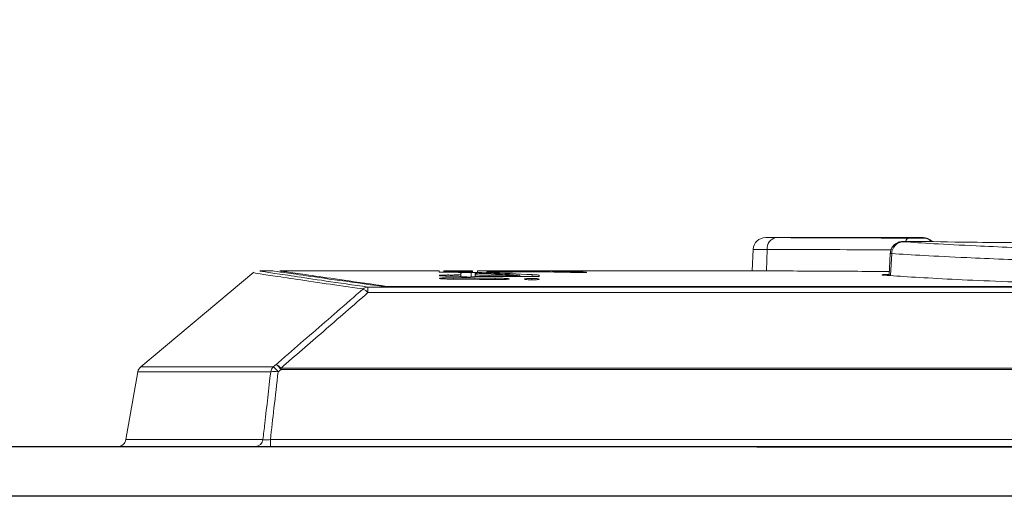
# Model space of a CAD drawing. Header units: millimetres. Extents: x 0 to 2100, y 0 to 1485.
# Tile 60 of 67: x 1373 to 1432, y 495 to 524. Entities that reach past the tile are written whole.
import ezdxf

# ---------------------------------------------------------------- set-up
doc = ezdxf.new("R2010")
doc.units = ezdxf.units.MM
doc.header["$LTSCALE"] = 5
doc.styles.add('SLDTEXTSTYLE1', font='TXT', dxfattribs={"width": 0.75})
doc.dimstyles.new('SLDDIMSTYLE0', dxfattribs={"dimtxt": 12.5, "dimasz": 15, "dimexe": 0, "dimexo": 0.0625, "dimgap": 3.125, "dimtad": 1, "dimdec": 0, "dimrnd": 1e-09, "dimzin": 12, "dimdsep": 46, "dimtxsty": 'SLDTEXTSTYLE1', "dimblk1": 'CLOSED', "dimblk2": 'CLOSED', "dimsah": 1, "dimcen": 0.09, "dimadec": 0, "dimazin": 3, "dimtfac": 1, "dimtofl": 0, "dimtmove": 0, "dimatfit": 3, "dimldrblk": 'CLOSED', "dimfxl": 0, "dimfrac": 2, "dimtolj": 1, "dimtzin": 12, "dimarcsym": 0})

# ---------------------------------------------------------------- blocks, each defined once
blk = doc.blocks.new('_CLOSED')
at = {"color": 0, "linetype": 'ByBlock', "lineweight": -2}
for p, q in [((-1, 0.166667), (0, 0)), ((-1, 0.166667), (-1, -0.166667)), ((0, 0), (-1, -0.166667)), ((0, 0), (-1, 0))]:
    blk.add_line(p, q, dxfattribs=at)
blk = doc.blocks.new('_D_1')
at = {"color": 7, "linetype": 'Continuous', "lineweight": 0}
for p, q in [((897.686, 330.317), (897.686, 573.492)), ((1601.982, 273.385), (1601.982, 573.492)), ((897.686, 568.492), (1601.982, 568.492))]:
    blk.add_line(p, q, dxfattribs=at)
at = {"color": 7, "linetype": 'Continuous', "lineweight": 0, "xscale": 15, "yscale": 15, "rotation": 180.0000000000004}
blk.add_blockref('_CLOSED', (897.686, 568.492), dxfattribs=at)
at = {"color": 7, "linetype": 'Continuous', "lineweight": 0, "xscale": 15, "yscale": 15}
blk.add_blockref('_CLOSED', (1601.982, 568.492), dxfattribs=at)
at = {"color": 7, "linetype": 'Continuous', "lineweight": 0, "insert": (1235.98, 584.606), "char_height": 12.5, "attachment_point": 1, "style": 'SLDTEXTSTYLE1'}
blk.add_mtext('704', dxfattribs=at)

msp = doc.modelspace()

# ---------------------------------------------------------------- linework, layer by layer
at = {"color": 7, "linetype": 'Continuous', "lineweight": 15}
for p, q in [((1427.523, 511.143), (1418.068, 511.143)), ((1418.346, 511.142), (1418.654, 511.141)), ((1417.292, 510.434), (1417.224, 509.138)), ((1425.548, 510.189), (1425.478, 508.855)), ((1387.175, 509.058), (1380.37, 503.348)), ((1388.336, 509.14), (1387.545, 509.14)), ((1398.355, 509.14), (1388.755, 509.14)), ((1398.355, 509.051), (1398.355, 509.14)), ((1398.374, 508.865), (1398.374, 508.85)), ((1398.638, 509.05), (1398.638, 509.132)), ((1398.639, 509.068), (1398.639, 509.136)), ((1398.639, 509.05), (1398.639, 509.068)), ((1398.667, 509.132), (1398.667, 509.124)), ((1398.667, 509.122), (1398.667, 509.124)), ((1398.667, 509.122), (1398.667, 509.119)), ((1398.667, 509.112), (1398.667, 509.119)), ((1398.667, 509.112), (1398.667, 509.108)), ((1398.667, 509.072), (1398.667, 509.108)), ((1398.667, 509.106), (1398.667, 509.103)), ((1398.667, 509.099), (1398.667, 509.103)), ((1398.667, 509.099), (1398.667, 509.082)), ((1398.944, 509.14), (1398.671, 509.14)), ((1398.948, 509.123), (1398.948, 509.13)), ((1398.948, 509.121), (1398.948, 509.123)), ((1398.948, 509.082), (1398.948, 509.094)), ((1399.364, 509.118), (1399.364, 509.117)), ((1399.382, 509.105), (1399.382, 509.112)), ((1399.405, 509.129), (1399.405, 509.123)), ((1399.405, 509.121), (1399.405, 509.123)), ((1399.405, 509.093), (1399.405, 509.082)), ((1399.405, 509.069), (1399.405, 509.082)), ((1399.471, 509.131), (1399.471, 509.133)), ((1399.616, 509.116), (1399.616, 509.117)), ((1399.671, 509.021), (1399.671, 508.906)), ((1399.671, 508.792), (1399.671, 508.906)), ((1399.685, 509.123), (1399.685, 509.129)), ((1399.685, 509.12), (1399.685, 509.123)), ((1399.685, 509.081), (1399.685, 509.092)), ((1399.806, 509.046), (1399.806, 509.069)), ((1399.854, 509.131), (1399.854, 509.134)), ((1399.854, 509.046), (1399.854, 509.061)), ((1399.869, 509.131), (1399.869, 509.132)), ((1399.869, 509.046), (1399.869, 509.056)), ((1400.067, 509.128), (1400.067, 509.122)), ((1400.067, 509.119), (1400.067, 509.122)), ((1400.067, 509.116), (1400.067, 509.113)), ((1400.067, 509.091), (1400.067, 509.079)), ((1400.349, 509.14), (1400.071, 509.14)), ((1400.071, 509.14), (1400.071, 509.14)), ((1400.349, 509.122), (1400.349, 509.13)), ((1400.349, 509.112), (1400.349, 509.119)), ((1400.349, 509.103), (1400.349, 509.112)), ((1400.349, 509.099), (1400.349, 509.103)), ((1400.349, 509.078), (1400.349, 509.095)), ((1400.377, 509.066), (1400.377, 509.135)), ((1400.377, 509.044), (1400.377, 509.066)), ((1400.527, 508.901), (1400.527, 508.978)), ((1400.527, 508.786), (1400.527, 508.901)), ((1406.269, 509.14), (1400.669, 509.14)), ((1400.669, 509.14), (1400.669, 509.043)), ((1401.232, 509.14), (1401.232, 509.138)), ((1401.232, 509.068), (1401.232, 509.052)), ((1403.128, 508.881), (1403.216, 508.875)), ((1403.225, 508.791), (1403.225, 508.872)), ((1403.276, 509.116), (1403.415, 509.113)), ((1403.446, 509.075), (1403.446, 509.111)), ((1404.382, 508.811), (1404.382, 508.865)), ((1405.174, 509.106), (1405.174, 509.07)), ((1416.83, 509.14), (1406.78, 509.14)), ((1407.239, 509.132), (1407.239, 509.136)), ((1407.239, 509.034), (1407.239, 509.051)), ((1394.067, 508.158), (1524.933, 508.158)), ((1394.067, 508.158), (1394.067, 507.822)), ((1524.296, 508.194), (1394.993, 508.194)), ((1395.204, 508.202), (1523.955, 508.202)), ((1395.204, 508.194), (1395.204, 508.202)), ((1398.374, 508.689), (1398.374, 508.676)), ((1402.58, 508.642), (1402.58, 508.656)), ((1403.509, 508.648), (1403.509, 508.634)), ((1404.382, 508.627), (1404.382, 508.641)), ((1524.933, 507.822), (1394.067, 507.822)), ((1388.53, 503.488), (1388.358, 503.348)), ((1380.199, 503.052), (1379.476, 498.953)), ((1388.652, 503.052), (1388.823, 503.192)), ((1388.823, 503.268), (1388.823, 503.192)), ((1388.823, 503.268), (1526.506, 503.268)), ((1526.506, 503.192), (1388.823, 503.192)), ((1388.183, 498.54), (1388.183, 498.953)), ((1388.183, 498.953), (1527.254, 498.953))]:
    msp.add_line(p, q, dxfattribs=at)
at = {"color": 8, "linetype": 'Continuous', "lineweight": 15}
for p, q in [((1427.525, 511.116), (1427.523, 511.143)), ((1418.141, 510.43), (1418.094, 509.135)), ((1425.637, 510.182), (1425.572, 508.849)), ((1398.796, 509.132), (1398.796, 509.134)), ((1398.796, 509.05), (1398.796, 509.061)), ((1399.177, 509.131), (1399.177, 509.133)), ((1399.177, 509.049), (1399.177, 509.058)), ((1399.218, 508.636), (1399.218, 508.714)), ((1399.225, 509.105), (1399.225, 509.111)), ((1399.471, 509.047), (1399.471, 509.06)), ((1399.555, 509.104), (1399.555, 509.108)), ((1399.674, 509.131), (1399.674, 509.135)), ((1399.674, 509.047), (1399.674, 509.066)), ((1399.806, 509.131), (1399.806, 509.136)), ((1399.908, 509.104), (1399.908, 509.107)), ((1400.164, 509.103), (1400.164, 509.108)), ((1400.238, 509.13), (1400.238, 509.133)), ((1400.238, 509.045), (1400.238, 509.059)), ((1400.292, 508.766), (1400.292, 509.035)), ((1400.309, 509.103), (1400.309, 509.109)), ((1401.333, 508.965), (1401.333, 509.018)), ((1401.373, 508.804), (1401.373, 508.872)), ((1401.836, 509.048), (1401.836, 509.088)), ((1402.699, 508.794), (1402.699, 508.864)), ((1403.158, 509.07), (1403.158, 509.104)), ((1403.858, 509.08), (1403.858, 509.129)), ((1403.963, 508.79), (1403.963, 508.909)), ((1404.914, 509.076), (1404.914, 509.129)), ((1405.35, 509.066), (1405.35, 509.1)), ((1406.741, 509.032), (1406.741, 509.075)), ((1401.737, 508.615), (1401.737, 508.695)), ((1403.945, 508.596), (1403.945, 508.677)), ((1393.774, 508.042), (1393.411, 508.094)), ((1388.202, 503.052), (1380.199, 503.052)), ((1380.37, 503.348), (1388.358, 503.348)), ((1379.476, 498.953), (1387.735, 498.953))]:
    msp.add_line(p, q, dxfattribs=at)
at = {"color": 7, "linetype": 'Continuous', "lineweight": 15}
for centre, radius, start, end in [((1418.041, 510.393), 0.75, 89.81913, 176.35163), ((1418.79, 510.502), 0.654, 102.04759, 186.28664), ((1427.523, 510.393), 0.75, 42.93671, 89.53279), ((1426.369, 510.161), 0.732, 92.48712, 178.33685), ((1394.079, 507.701), 0.458, 91.56241, 131.78133), ((1393.455, 507.312), 0.796, 39.81027, 66.3631), ((1387.502, 502.176), 1.667, 37.55898, 51.92762), ((1388.216, 502.763), 0.79, 39.76346, 66.60958), ((1380.691, 502.965), 0.5, 130, 170), ((1388.708, 502.974), 0.512, 133.10121, 171.27879), ((1388.427, 501.55), 1.518, 81.48148, 98.51852), ((1387.331, 502.036), 1.666, 37.56036, 51.93938), ((1378.984, 499.04), 0.5, 270, 350), ((1387.268, 499.01), 0.47, 272.1785, 353.08352)]:
    msp.add_arc(centre, radius, start, end, dxfattribs=at)
at = {"color": 8, "linetype": 'Continuous', "lineweight": 15}
for centre, radius, start, end in [((1426.743, 510.856), 0.264, 105.42909, 166.25977), ((1427.525, 510.366), 0.75, 45.99675, 90.00051)]:
    msp.add_arc(centre, radius, start, end, dxfattribs=at)
at = {"color": 7, "linetype": 'Continuous', "lineweight": 15}
for centre, major_axis, ratio, start_param, end_param in [((1347.084, -147.54), (3116.599, 0), 0.210704, 1.553602, 1.554345), ((1383.431, -147.54), (3035.822, 0), 0.21631, 1.565224, 1.565777), ((1377.476, -147.54), (2988.31, 0), 0.21975, 1.563611, 1.563705), ((1375.964, -147.54), (3026.071, 0), 0.217007, 1.562738, 1.563294), ((1374.252, -147.54), (3033.317, 0), 0.216489, 1.562517, 1.562747), ((1367.967, -147.54), (3026.071, 0), 0.217007, 1.560095, 1.560651), ((1366.208, -147.54), (3035.822, 0), 0.21631, 1.55955, 1.560104), ((1364.67, -147.54), (3035.822, 0), 0.21631, 1.559043, 1.559597), ((1359.009, -147.54), (2988.31, 0), 0.21975, 1.557431, 1.557525), ((1400.508, -147.54), (3039.7, 0), 0.216034, 1.57094, 1.571313), ((1383.495, -147.54), (2739.294, 0), 0.239726, 1.564989, 1.565155), ((1366.567, -147.54), (2739.294, 0), 0.239726, 1.558808, 1.558975), ((1399.125, -147.54), (0, 656.68), 0.050372, 6.280036, 6.280556), ((1398.757, -147.54), (0, 656.68), 0.050343, 6.26891, 6.26943), ((1288.064, -147.54), (3086.683, 0), 0.212746, 1.533961, 1.534778), ((1377.528, -147.54), (3046.148, 0), 0.215577, 1.563522, 1.563614), ((1358.703, -147.54), (3046.148, 0), 0.215577, 1.557342, 1.557434), ((1374.224, -147.54), (3036.488, 0), 0.216263, 1.562285, 1.562434), ((1381.894, -147.54), (3015.179, 0), 0.217791, 1.564769, 1.564896), ((1363.261, -147.54), (3015.179, 0), 0.217791, 1.558589, 1.558716), ((1399.727, -147.54), (0, 656.68), 0.044318, 6.278283, 6.278807), ((1399.403, -147.54), (0, 656.68), 0.044318, 6.267158, 6.267681), ((1377.495, -147.54), (3030.831, 0), 0.216667, 1.563256, 1.563349), ((1358.764, -147.54), (3030.831, 0), 0.216667, 1.557075, 1.557168), ((1392.993, -147.54), (0, 656.68), 0.549489, 6.255093, 6.261152), ((1394.304, -147.54), (0, 656.68), 0.554832, 6.256672, 6.263894), ((1302.415, -147.54), (3090.685, 0), 0.212471, 1.538072, 1.538773), ((1308.395, -147.54), (3254.161, 0), 0.201797, 1.541813, 1.54222), ((1401.359, -147.54), (0, 656.68), 0.652995, 6.277357, 6.282383), ((1399.436, -147.54), (0, 656.68), 0.683971, 6.274636, 6.278103), ((1412.13, -147.54), (0, 656.68), 0.934932, 0.013666, 0.016792), ((1409.98, -147.54), (0, 656.68), 0.982859, 0.01057, 0.012617), ((1398.705, -147.54), (0, 656.68), 0.674228, 6.264998, 6.269391), ((1408.52, -147.54), (0, 656.68), 0.920955, 0.003083, 0.005961), ((1400.218, -147.54), (0, 656.68), 0.706729, 6.269129, 6.272126), ((1411.386, -147.54), (0, 656.68), 0.996338, 0.007269, 0.009056), ((1278.042, -147.54), (3093.447, 0), 0.212281, 1.5308, 1.531615)]:
    msp.add_ellipse(centre, major_axis=major_axis, ratio=ratio, start_param=start_param, end_param=end_param, dxfattribs=at)
at = {"color": 8, "linetype": 'Continuous', "lineweight": 15}
for points, knots in [([(1418.068, 511.143), (1418.066, 511.143), (1418.06, 511.143), (1418.185, 511.142), (1418.334, 511.142), (1418.346, 511.142)], [0, 0, 0, 0, 0.349298, 0.950299, 1, 1, 1, 1]), ([(1418.141, 510.43), (1417.973, 510.431), (1417.603, 510.431), (1417.313, 510.432), (1417.325, 510.432), (1417.329, 510.432)], [0, 0, 0, 0, 0.346058, 0.759358, 1, 1, 1, 1]), ([(1425.592, 510.403), (1424.397, 510.408), (1421.682, 510.42), (1419.412, 510.427), (1418.141, 510.43)], [0, 0, 0, 0, 0.440306, 1, 1, 1, 1]), ([(1425.637, 510.182), (1425.607, 510.183), (1425.552, 510.185), (1425.562, 510.187), (1425.567, 510.188)], [0, 0, 0, 0, 0.535999, 1, 1, 1, 1])]:
    msp.add_open_spline(points, degree=3, knots=knots, dxfattribs=at)
at = {"color": 7, "linetype": 'Continuous', "lineweight": 15}
for points, knots in [([(1418.654, 511.141), (1419.849, 511.137), (1422.281, 511.13), (1425.192, 511.117), (1426.672, 511.11)], [0, 0, 0, 0, 0.491396, 1, 1, 1, 1]), ([(1426.672, 511.11), (1426.739, 511.11), (1426.874, 511.11), (1427.086, 511.11), (1427.276, 511.111), (1427.423, 511.112), (1427.511, 511.114), (1427.52, 511.115), (1427.525, 511.116)], [0, 0, 0, 0, 0.172317, 0.344628, 0.5169735, 0.6893875, 0.861874, 1, 1, 1, 1]), ([(1427.307, 510.912), (1427.298, 510.912), (1427.228, 510.914), (1427.047, 510.916), (1426.793, 510.916), (1426.549, 510.913), (1426.359, 510.907), (1426.271, 510.904), (1426.159, 510.889), (1426.042, 510.86), (1425.881, 510.785), (1425.711, 510.638), (1425.58, 510.425), (1425.563, 510.265), (1425.555, 510.19)], [0, 0, 0, 0, 0.015208, 0.11771, 0.22496, 0.331377, 0.440957, 0.542686, 0.577354, 0.627127, 0.695781, 0.80019, 0.906065, 1, 1, 1, 1]), ([(1427.296, 510.912), (1427.234, 510.913), (1427.111, 510.915), (1426.894, 510.916), (1426.684, 510.914), (1426.501, 510.911), (1426.365, 510.907), (1426.294, 510.902), (1426.292, 510.896), (1426.325, 510.893), (1426.337, 510.892)], [0, 0, 0, 0, 0.13191, 0.263794, 0.395665, 0.527573, 0.659564, 0.791644, 0.923784, 1, 1, 1, 1]), ([(1426.337, 510.892), (1426.909, 510.854), (1428.069, 510.775), (1430.392, 510.656), (1432.822, 510.55), (1434.458, 510.492), (1435.283, 510.463)], [0, 0, 0, 0, 0.287635, 0.583597, 0.790286, 1, 1, 1, 1]), ([(1447.174, 510.912), (1446.37, 510.898), (1444.76, 510.87), (1442.059, 510.839), (1439.239, 510.821), (1436.357, 510.818), (1433.507, 510.831), (1430.378, 510.859), (1428.43, 510.893), (1427.296, 510.912)], [0, 0, 0, 0, 0.135325, 0.270649, 0.405946, 0.541243, 0.676543, 0.811843, 1, 1, 1, 1]), ([(1434.841, 509.753), (1434.005, 509.782), (1432.321, 509.839), (1429.848, 509.944), (1427.442, 510.063), (1426.244, 510.142), (1425.637, 510.182)], [0, 0, 0, 0, 0.206724, 0.416475, 0.704069, 1, 1, 1, 1]), ([(1393.411, 508.094), (1392.677, 508.2), (1391.077, 508.429), (1389.283, 508.697), (1387.943, 508.899), (1387.204, 509.012), (1387.212, 509.011), (1387.215, 509.01)], [0, 0, 0, 0, 0.183778, 0.400494, 0.621297, 0.84349, 1, 1, 1, 1]), ([(1387.546, 509.126), (1387.539, 509.127), (1387.522, 509.129), (1388.241, 509.019), (1389.535, 508.823), (1391.42, 508.54), (1393.185, 508.286), (1394.067, 508.158)], [0, 0, 0, 0, 0.150725, 0.360425, 0.570124, 0.785064, 1, 1, 1, 1]), ([(1394.993, 508.194), (1393.952, 508.337), (1391.86, 508.623), (1389.872, 508.908), (1388.706, 509.076), (1388.222, 509.147), (1388.316, 509.133), (1388.336, 509.131)], [0, 0, 0, 0, 0.252259, 0.506925, 0.724917, 0.944423, 1, 1, 1, 1]), ([(1395.204, 508.202), (1394.304, 508.329), (1392.5, 508.586), (1390.575, 508.869), (1389.307, 509.057), (1388.732, 509.144), (1388.811, 509.132), (1388.831, 509.129)], [0, 0, 0, 0, 0.225813, 0.453185, 0.685487, 0.9195, 1, 1, 1, 1]), ([(1399.023, 508.886), (1398.971, 508.886), (1398.866, 508.887), (1398.715, 508.885), (1398.574, 508.882), (1398.448, 508.877), (1398.383, 508.871), (1398.376, 508.867), (1398.374, 508.865)], [0, 0, 0, 0, 0.139545, 0.279462, 0.41468, 0.60211, 0.85426, 1, 1, 1, 1]), ([(1398.374, 508.85), (1398.388, 508.846), (1398.415, 508.838), (1398.596, 508.828), (1398.809, 508.822), (1398.956, 508.82), (1399.023, 508.819)], [0, 0, 0, 0, 0.319007, 0.638293, 0.834147, 1, 1, 1, 1]), ([(1399.218, 508.714), (1399.131, 508.715), (1398.957, 508.716), (1398.712, 508.713), (1398.529, 508.707), (1398.416, 508.7), (1398.377, 508.694), (1398.375, 508.69), (1398.374, 508.689)], [0, 0, 0, 0, 0.20706, 0.41536, 0.595078, 0.764449, 0.941975, 1, 1, 1, 1]), ([(1398.712, 509.137), (1398.698, 509.137), (1398.671, 509.137), (1398.644, 509.136), (1398.641, 509.136), (1398.639, 509.136)], [0, 0, 0, 0, 0.282995, 0.565759, 1, 1, 1, 1]), ([(1398.639, 509.136), (1398.64, 509.136), (1398.644, 509.135), (1398.681, 509.135), (1398.738, 509.134), (1398.791, 509.134), (1398.796, 509.134)], [0, 0, 0, 0, 0.300598, 0.547757, 0.951447, 1, 1, 1, 1]), ([(1398.712, 509.074), (1398.698, 509.074), (1398.671, 509.073), (1398.644, 509.071), (1398.641, 509.069), (1398.639, 509.068)], [0, 0, 0, 0, 0.282369, 0.564505, 1, 1, 1, 1]), ([(1398.639, 509.068), (1398.64, 509.068), (1398.644, 509.066), (1398.681, 509.064), (1398.738, 509.062), (1398.79, 509.061), (1398.796, 509.061)], [0, 0, 0, 0, 0.301083, 0.547972, 0.950334, 1, 1, 1, 1]), ([(1398.667, 509.14), (1398.668, 509.14), (1398.669, 509.14), (1398.674, 509.14), (1398.686, 509.14), (1398.693, 509.14)], [0, 0, 0, 0, 0.335494, 0.666775, 1, 1, 1, 1]), ([(1399.111, 509.114), (1399.061, 509.113), (1398.963, 509.113), (1398.815, 509.112), (1398.717, 509.112), (1398.667, 509.112)], [0, 0, 0, 0, 0.344738, 0.672142, 1, 1, 1, 1]), ([(1398.667, 509.108), (1398.727, 509.108), (1398.852, 509.109), (1399.04, 509.11), (1399.163, 509.11), (1399.225, 509.111)], [0, 0, 0, 0, 0.314458, 0.656679, 1, 1, 1, 1]), ([(1398.693, 509.14), (1398.701, 509.14), (1398.718, 509.14), (1398.76, 509.14), (1398.807, 509.14), (1398.835, 509.14)], [0, 0, 0, 0, 0.286273, 0.572708, 1, 1, 1, 1]), ([(1398.914, 509.138), (1398.888, 509.138), (1398.821, 509.138), (1398.755, 509.137), (1398.723, 509.137), (1398.712, 509.137)], [0, 0, 0, 0, 0.290003, 0.757274, 1, 1, 1, 1]), ([(1398.914, 509.077), (1398.888, 509.077), (1398.821, 509.076), (1398.755, 509.075), (1398.723, 509.074), (1398.712, 509.074)], [0, 0, 0, 0, 0.289414, 0.7603, 1, 1, 1, 1]), ([(1398.796, 509.134), (1398.823, 509.134), (1398.888, 509.133), (1399.019, 509.133), (1399.125, 509.133), (1399.177, 509.133)], [0, 0, 0, 0, 0.267266, 0.64534, 1, 1, 1, 1]), ([(1398.796, 509.061), (1398.823, 509.06), (1398.888, 509.059), (1399.018, 509.058), (1399.125, 509.058), (1399.177, 509.058)], [0, 0, 0, 0, 0.266812, 0.645014, 1, 1, 1, 1]), ([(1398.835, 509.14), (1398.86, 509.14), (1398.911, 509.14), (1399.021, 509.14), (1399.112, 509.14), (1399.169, 509.14)], [0, 0, 0, 0, 0.273257, 0.546398, 1, 1, 1, 1]), ([(1399.212, 509.138), (1399.184, 509.138), (1399.128, 509.138), (1399.025, 509.138), (1398.956, 509.138), (1398.914, 509.138)], [0, 0, 0, 0, 0.274464, 0.549111, 1, 1, 1, 1]), ([(1399.212, 509.078), (1399.184, 509.078), (1399.128, 509.078), (1399.025, 509.078), (1398.956, 509.078), (1398.914, 509.077)], [0, 0, 0, 0, 0.27458, 0.549332, 1, 1, 1, 1]), ([(1398.928, 509.136), (1398.929, 509.136), (1398.93, 509.136), (1398.946, 509.136), (1398.974, 509.137), (1399.008, 509.137), (1399.017, 509.137)], [0, 0, 0, 0, 0.294478, 0.546772, 0.867237, 1, 1, 1, 1]), ([(1398.989, 509.135), (1398.974, 509.135), (1398.944, 509.135), (1398.93, 509.135), (1398.929, 509.136), (1398.928, 509.136)], [0, 0, 0, 0, 0.338172, 0.664982, 1, 1, 1, 1]), ([(1398.928, 509.068), (1398.929, 509.069), (1398.93, 509.07), (1398.946, 509.071), (1398.974, 509.072), (1399.008, 509.072), (1399.017, 509.073)], [0, 0, 0, 0, 0.2944517, 0.5467933, 0.867251, 1, 1, 1, 1]), ([(1398.989, 509.064), (1398.974, 509.065), (1398.944, 509.066), (1398.93, 509.067), (1398.929, 509.068), (1398.928, 509.068)], [0, 0, 0, 0, 0.338397, 0.665105, 1, 1, 1, 1]), ([(1398.962, 509.14), (1398.955, 509.14), (1398.947, 509.14), (1398.944, 509.14), (1398.944, 509.14)], [0, 0, 0, 0, 0.761514, 1, 1, 1, 1]), ([(1399.049, 509.14), (1399.039, 509.14), (1399.018, 509.14), (1398.986, 509.14), (1398.971, 509.14), (1398.962, 509.14)], [0, 0, 0, 0, 0.263364, 0.526809, 1, 1, 1, 1]), ([(1399.135, 509.135), (1399.121, 509.135), (1399.088, 509.135), (1399.034, 509.135), (1399.005, 509.135), (1398.989, 509.135)], [0, 0, 0, 0, 0.2512527, 0.5755846, 1, 1, 1, 1]), ([(1399.135, 509.063), (1399.121, 509.063), (1399.088, 509.063), (1399.034, 509.064), (1399.005, 509.064), (1398.989, 509.064)], [0, 0, 0, 0, 0.251227, 0.576839, 1, 1, 1, 1]), ([(1399.017, 509.137), (1399.035, 509.137), (1399.074, 509.137), (1399.149, 509.137), (1399.202, 509.137), (1399.229, 509.137)], [0, 0, 0, 0, 0.272873, 0.631433, 1, 1, 1, 1]), ([(1399.017, 509.073), (1399.035, 509.073), (1399.075, 509.073), (1399.149, 509.073), (1399.202, 509.073), (1399.229, 509.073)], [0, 0, 0, 0, 0.27594, 0.63295, 1, 1, 1, 1]), ([(1399.671, 508.906), (1399.664, 508.903), (1399.651, 508.898), (1399.547, 508.892), (1399.414, 508.888), (1399.263, 508.886), (1399.129, 508.886), (1399.05, 508.886), (1399.023, 508.886)], [0, 0, 0, 0, 0.26636, 0.478416, 0.645235, 0.785817, 0.926708, 1, 1, 1, 1]), ([(1399.023, 508.819), (1399.106, 508.818), (1399.271, 508.817), (1399.47, 508.811), (1399.632, 508.803), (1399.658, 508.796), (1399.671, 508.792)], [0, 0, 0, 0, 0.226198, 0.450761, 0.705194, 1, 1, 1, 1]), ([(1399.297, 509.14), (1399.271, 509.14), (1399.22, 509.14), (1399.134, 509.14), (1399.082, 509.14), (1399.049, 509.14)], [0, 0, 0, 0, 0.278618, 0.55735, 1, 1, 1, 1]), ([(1399.33, 509.115), (1399.31, 509.115), (1399.271, 509.114), (1399.193, 509.114), (1399.139, 509.114), (1399.111, 509.114)], [0, 0, 0, 0, 0.332856, 0.663489, 1, 1, 1, 1]), ([(1399.261, 509.135), (1399.253, 509.135), (1399.233, 509.135), (1399.19, 509.135), (1399.154, 509.135), (1399.135, 509.135)], [0, 0, 0, 0, 0.254589, 0.623783, 1, 1, 1, 1]), ([(1399.261, 509.064), (1399.253, 509.064), (1399.233, 509.064), (1399.191, 509.063), (1399.154, 509.063), (1399.135, 509.063)], [0, 0, 0, 0, 0.252898, 0.618847, 1, 1, 1, 1]), ([(1399.169, 509.14), (1399.21, 509.14), (1399.293, 509.14), (1399.455, 509.14), (1399.576, 509.14), (1399.651, 509.14)], [0, 0, 0, 0, 0.273439, 0.546774, 1, 1, 1, 1]), ([(1399.177, 509.133), (1399.207, 509.133), (1399.28, 509.133), (1399.386, 509.133), (1399.444, 509.133), (1399.471, 509.133)], [0, 0, 0, 0, 0.275966, 0.669783, 1, 1, 1, 1]), ([(1399.177, 509.058), (1399.207, 509.058), (1399.28, 509.058), (1399.386, 509.058), (1399.444, 509.059), (1399.471, 509.06)], [0, 0, 0, 0, 0.275853, 0.669129, 1, 1, 1, 1]), ([(1399.225, 509.111), (1399.241, 509.111), (1399.273, 509.111), (1399.327, 509.112), (1399.361, 509.112), (1399.382, 509.112)], [0, 0, 0, 0, 0.281627, 0.563321, 1, 1, 1, 1]), ([(1399.384, 509.136), (1399.37, 509.136), (1399.344, 509.135), (1399.306, 509.135), (1399.276, 509.135), (1399.261, 509.135)], [0, 0, 0, 0, 0.395793, 0.696889, 1, 1, 1, 1]), ([(1399.384, 509.068), (1399.37, 509.068), (1399.344, 509.067), (1399.306, 509.065), (1399.276, 509.065), (1399.261, 509.064)], [0, 0, 0, 0, 0.396257, 0.697114, 1, 1, 1, 1]), ([(1399.662, 509.14), (1399.627, 509.14), (1399.557, 509.14), (1399.432, 509.14), (1399.348, 509.14), (1399.297, 509.14)], [0, 0, 0, 0, 0.280729, 0.561605, 1, 1, 1, 1]), ([(1399.364, 509.117), (1399.363, 509.116), (1399.362, 509.116), (1399.355, 509.115), (1399.339, 509.115), (1399.33, 509.115)], [0, 0, 0, 0, 0.348381, 0.667621, 1, 1, 1, 1]), ([(1399.382, 509.112), (1399.389, 509.112), (1399.402, 509.111), (1399.449, 509.109), (1399.514, 509.109), (1399.555, 509.108)], [0, 0, 0, 0, 0.305454, 0.566734, 1, 1, 1, 1]), ([(1399.526, 509.137), (1399.508, 509.137), (1399.472, 509.136), (1399.427, 509.136), (1399.398, 509.136), (1399.384, 509.136)], [0, 0, 0, 0, 0.334772, 0.667194, 1, 1, 1, 1]), ([(1399.526, 509.072), (1399.508, 509.072), (1399.472, 509.071), (1399.427, 509.069), (1399.398, 509.069), (1399.384, 509.068)], [0, 0, 0, 0, 0.33521, 0.66741, 1, 1, 1, 1]), ([(1399.471, 509.133), (1399.488, 509.134), (1399.541, 509.134), (1399.604, 509.134), (1399.651, 509.135), (1399.674, 509.135)], [0, 0, 0, 0, 0.188843, 0.592697, 1, 1, 1, 1]), ([(1399.471, 509.06), (1399.488, 509.06), (1399.541, 509.061), (1399.604, 509.063), (1399.651, 509.065), (1399.674, 509.066)], [0, 0, 0, 0, 0.1884758, 0.5925323, 1, 1, 1, 1]), ([(1399.673, 509.137), (1399.658, 509.137), (1399.627, 509.137), (1399.574, 509.137), (1399.545, 509.137), (1399.526, 509.137)], [0, 0, 0, 0, 0.260745, 0.521525, 1, 1, 1, 1]), ([(1399.673, 509.074), (1399.658, 509.074), (1399.627, 509.074), (1399.575, 509.073), (1399.545, 509.073), (1399.526, 509.072)], [0, 0, 0, 0, 0.259992, 0.520003, 1, 1, 1, 1]), ([(1399.555, 509.108), (1399.582, 509.108), (1399.65, 509.107), (1399.774, 509.107), (1399.867, 509.107), (1399.908, 509.107)], [0, 0, 0, 0, 0.278824, 0.681696, 1, 1, 1, 1]), ([(1399.649, 509.112), (1399.643, 509.112), (1399.624, 509.113), (1399.618, 509.114), (1399.616, 509.115), (1399.616, 509.116)], [0, 0, 0, 0, 0.188142, 0.592645, 1, 1, 1, 1]), ([(1399.753, 509.111), (1399.741, 509.111), (1399.715, 509.111), (1399.677, 509.112), (1399.66, 509.112), (1399.649, 509.112)], [0, 0, 0, 0, 0.274432, 0.5421106, 1, 1, 1, 1]), ([(1399.651, 509.14), (1399.672, 509.14), (1399.714, 509.14), (1399.792, 509.14), (1399.848, 509.14), (1399.883, 509.14)], [0, 0, 0, 0, 0.2692886, 0.5386064, 1, 1, 1, 1]), ([(1399.931, 509.14), (1399.904, 509.14), (1399.849, 509.14), (1399.756, 509.14), (1399.693, 509.14), (1399.662, 509.14)], [0, 0, 0, 0, 0.324999, 0.658507, 1, 1, 1, 1]), ([(1400.292, 509.035), (1400.244, 509.035), (1400.147, 509.035), (1400.006, 509.034), (1399.872, 509.032), (1399.749, 509.029), (1399.681, 509.025), (1399.674, 509.022), (1399.671, 509.021)], [0, 0, 0, 0, 0.131874, 0.264061, 0.392216, 0.578168, 0.836959, 1, 1, 1, 1]), ([(1399.671, 508.792), (1399.687, 508.787), (1399.709, 508.779), (1399.844, 508.771), (1399.957, 508.767), (1400.046, 508.765), (1400.09, 508.765), (1400.099, 508.765)], [0, 0, 0, 0, 0.470144, 0.69374, 0.859063, 0.972437, 1, 1, 1, 1]), ([(1399.885, 509.137), (1399.865, 509.137), (1399.824, 509.137), (1399.751, 509.137), (1399.703, 509.137), (1399.673, 509.137)], [0, 0, 0, 0, 0.275653, 0.551495, 1, 1, 1, 1]), ([(1399.885, 509.075), (1399.865, 509.075), (1399.824, 509.075), (1399.751, 509.075), (1399.703, 509.075), (1399.673, 509.074)], [0, 0, 0, 0, 0.275705, 0.551603, 1, 1, 1, 1]), ([(1399.674, 509.135), (1399.688, 509.135), (1399.715, 509.135), (1399.755, 509.136), (1399.789, 509.136), (1399.806, 509.136)], [0, 0, 0, 0, 0.372869, 0.685106, 1, 1, 1, 1]), ([(1399.674, 509.066), (1399.688, 509.066), (1399.715, 509.067), (1399.755, 509.068), (1399.789, 509.069), (1399.806, 509.069)], [0, 0, 0, 0, 0.373053, 0.685181, 1, 1, 1, 1]), ([(1399.902, 509.11), (1399.888, 509.11), (1399.847, 509.11), (1399.795, 509.111), (1399.764, 509.111), (1399.753, 509.111)], [0, 0, 0, 0, 0.277677, 0.761755, 1, 1, 1, 1]), ([(1399.806, 509.136), (1399.814, 509.136), (1399.833, 509.136), (1399.874, 509.136), (1399.908, 509.136), (1399.925, 509.136)], [0, 0, 0, 0, 0.259332, 0.620655, 1, 1, 1, 1]), ([(1399.806, 509.069), (1399.814, 509.07), (1399.832, 509.07), (1399.871, 509.07), (1399.905, 509.07), (1399.923, 509.07), (1399.925, 509.07)], [0, 0, 0, 0, 0.253972, 0.607299, 0.956514, 1, 1, 1, 1]), ([(1400.039, 509.134), (1400.025, 509.134), (1399.99, 509.134), (1399.925, 509.134), (1399.875, 509.134), (1399.854, 509.134)], [0, 0, 0, 0, 0.290887, 0.694113, 1, 1, 1, 1]), ([(1400.039, 509.063), (1400.025, 509.062), (1399.99, 509.062), (1399.924, 509.061), (1399.875, 509.061), (1399.854, 509.061)], [0, 0, 0, 0, 0.291197, 0.694759, 1, 1, 1, 1]), ([(1399.869, 509.132), (1399.908, 509.132), (1400.002, 509.132), (1400.135, 509.133), (1400.206, 509.133), (1400.238, 509.133)], [0, 0, 0, 0, 0.273254, 0.673772, 1, 1, 1, 1]), ([(1399.869, 509.056), (1399.908, 509.056), (1400.002, 509.056), (1400.135, 509.057), (1400.206, 509.058), (1400.238, 509.059)], [0, 0, 0, 0, 0.273178, 0.671676, 1, 1, 1, 1]), ([(1399.883, 509.14), (1399.901, 509.14), (1399.936, 509.14), (1400, 509.14), (1400.044, 509.14), (1400.071, 509.14)], [0, 0, 0, 0, 0.269661, 0.539365, 1, 1, 1, 1]), ([(1400.237, 509.137), (1400.212, 509.137), (1400.153, 509.137), (1400.031, 509.137), (1399.934, 509.137), (1399.885, 509.137)], [0, 0, 0, 0, 0.26779, 0.636766, 1, 1, 1, 1]), ([(1400.237, 509.073), (1400.212, 509.073), (1400.153, 509.074), (1400.031, 509.075), (1399.934, 509.075), (1399.885, 509.075)], [0, 0, 0, 0, 0.2678851, 0.6353947, 1, 1, 1, 1]), ([(1400.04, 509.111), (1400.03, 509.111), (1400.008, 509.111), (1399.958, 509.11), (1399.921, 509.11), (1399.902, 509.11)], [0, 0, 0, 0, 0.329045, 0.660641, 1, 1, 1, 1]), ([(1399.908, 509.107), (1399.933, 509.107), (1399.983, 509.107), (1400.072, 509.107), (1400.129, 509.107), (1400.164, 509.108)], [0, 0, 0, 0, 0.280516, 0.561312, 1, 1, 1, 1]), ([(1399.925, 509.136), (1399.938, 509.136), (1399.967, 509.136), (1400.009, 509.136), (1400.038, 509.136), (1400.05, 509.136), (1400.053, 509.136)], [0, 0, 0, 0, 0.251561, 0.58867, 0.925943, 1, 1, 1, 1]), ([(1399.925, 509.07), (1399.938, 509.07), (1399.967, 509.07), (1400.01, 509.07), (1400.038, 509.07), (1400.05, 509.069), (1400.053, 509.069)], [0, 0, 0, 0, 0.252114, 0.590781, 0.929398, 1, 1, 1, 1]), ([(1400.05, 509.14), (1400.043, 509.14), (1400.025, 509.14), (1399.981, 509.14), (1399.943, 509.14), (1399.931, 509.14)], [0, 0, 0, 0, 0.281061, 0.759505, 1, 1, 1, 1]), ([(1400.103, 509.135), (1400.102, 509.135), (1400.101, 509.135), (1400.086, 509.135), (1400.063, 509.134), (1400.042, 509.134), (1400.039, 509.134)], [0, 0, 0, 0, 0.313957, 0.577014, 0.931084, 1, 1, 1, 1]), ([(1400.103, 509.066), (1400.102, 509.066), (1400.101, 509.065), (1400.086, 509.064), (1400.057, 509.063), (1400.039, 509.063)], [0, 0, 0, 0, 0.3126728, 0.578118, 1, 1, 1, 1]), ([(1400.067, 509.113), (1400.067, 509.113), (1400.066, 509.112), (1400.061, 509.112), (1400.047, 509.111), (1400.04, 509.111)], [0, 0, 0, 0, 0.379501, 0.685888, 1, 1, 1, 1]), ([(1400.071, 509.14), (1400.071, 509.14), (1400.07, 509.14), (1400.066, 509.14), (1400.056, 509.14), (1400.05, 509.14)], [0, 0, 0, 0, 0.357534, 0.676957, 1, 1, 1, 1]), ([(1400.053, 509.136), (1400.065, 509.136), (1400.09, 509.136), (1400.101, 509.136), (1400.102, 509.135), (1400.103, 509.135)], [0, 0, 0, 0, 0.343009, 0.66762, 1, 1, 1, 1]), ([(1400.053, 509.069), (1400.065, 509.069), (1400.09, 509.068), (1400.101, 509.067), (1400.102, 509.067), (1400.103, 509.066)], [0, 0, 0, 0, 0.343657, 0.667965, 1, 1, 1, 1]), ([(1400.071, 509.14), (1400.084, 509.14), (1400.111, 509.14), (1400.16, 509.14), (1400.19, 509.14), (1400.21, 509.14)], [0, 0, 0, 0, 0.259777, 0.519586, 1, 1, 1, 1]), ([(1400.099, 508.765), (1400.131, 508.765), (1400.195, 508.765), (1400.292, 508.766), (1400.388, 508.769), (1400.483, 508.775), (1400.523, 508.781), (1400.526, 508.785), (1400.527, 508.786)], [0, 0, 0, 0, 0.110603, 0.221249, 0.353158, 0.555396, 0.887967, 1, 1, 1, 1]), ([(1400.164, 509.108), (1400.181, 509.108), (1400.214, 509.108), (1400.269, 509.108), (1400.293, 509.109), (1400.309, 509.109)], [0, 0, 0, 0, 0.2685363, 0.5188455, 1, 1, 1, 1]), ([(1400.21, 509.14), (1400.22, 509.14), (1400.238, 509.14), (1400.271, 509.14), (1400.289, 509.14), (1400.3, 509.14)], [0, 0, 0, 0, 0.252829, 0.505669, 1, 1, 1, 1]), ([(1400.377, 509.135), (1400.375, 509.135), (1400.372, 509.136), (1400.34, 509.136), (1400.29, 509.137), (1400.243, 509.137), (1400.237, 509.137)], [0, 0, 0, 0, 0.307767, 0.556153, 0.946024, 1, 1, 1, 1]), ([(1400.377, 509.066), (1400.375, 509.067), (1400.372, 509.068), (1400.34, 509.071), (1400.29, 509.072), (1400.243, 509.073), (1400.237, 509.073)], [0, 0, 0, 0, 0.308315, 0.556235, 0.945193, 1, 1, 1, 1]), ([(1400.238, 509.133), (1400.267, 509.133), (1400.341, 509.134), (1400.373, 509.135), (1400.376, 509.135), (1400.377, 509.135)], [0, 0, 0, 0, 0.307954, 0.783787, 1, 1, 1, 1]), ([(1400.238, 509.059), (1400.267, 509.06), (1400.341, 509.061), (1400.373, 509.064), (1400.376, 509.066), (1400.377, 509.066)], [0, 0, 0, 0, 0.308134, 0.78344, 1, 1, 1, 1]), ([(1401.333, 509.018), (1401.247, 509.021), (1401.092, 509.025), (1400.783, 509.03), (1400.522, 509.033), (1400.341, 509.034), (1400.292, 509.035)], [0, 0, 0, 0, 0.333206, 0.595736, 0.892736, 1, 1, 1, 1]), ([(1400.3, 509.14), (1400.306, 509.14), (1400.318, 509.14), (1400.333, 509.14), (1400.339, 509.14), (1400.343, 509.14)], [0, 0, 0, 0, 0.274119, 0.548163, 1, 1, 1, 1]), ([(1400.309, 509.109), (1400.318, 509.11), (1400.337, 509.11), (1400.347, 509.111), (1400.348, 509.112), (1400.349, 509.112)], [0, 0, 0, 0, 0.318936, 0.658116, 1, 1, 1, 1]), ([(1400.343, 509.14), (1400.344, 509.14), (1400.347, 509.14), (1400.348, 509.14), (1400.348, 509.14), (1400.349, 509.14)], [0, 0, 0, 0, 0.195762, 0.597788, 1, 1, 1, 1]), ([(1400.527, 508.978), (1400.529, 508.98), (1400.532, 508.983), (1400.571, 508.985), (1400.602, 508.986), (1400.63, 508.987), (1400.66, 508.987), (1400.692, 508.987), (1400.739, 508.987), (1400.839, 508.985), (1400.898, 508.983), (1400.942, 508.981)], [0, 0, 0, 0, 0.2849669, 0.3932046, 0.4373038, 0.481847, 0.513644, 0.5453792, 0.5950039, 0.6897954, 1, 1, 1, 1]), ([(1401.373, 508.872), (1401.262, 508.873), (1401.041, 508.875), (1400.773, 508.882), (1400.571, 508.891), (1400.541, 508.898), (1400.527, 508.901)], [0, 0, 0, 0, 0.241403, 0.481574, 0.746326, 1, 1, 1, 1]), ([(1400.527, 508.786), (1400.532, 508.788), (1400.543, 508.792), (1400.634, 508.797), (1400.771, 508.801), (1400.964, 508.804), (1401.173, 508.805), (1401.316, 508.804), (1401.371, 508.804)], [0, 0, 0, 0, 0.157881, 0.316306, 0.466179, 0.626008, 0.855653, 1, 1, 1, 1]), ([(1401.704, 509.14), (1401.649, 509.14), (1401.582, 509.14), (1401.469, 509.14), (1401.419, 509.14), (1401.376, 509.14), (1401.339, 509.14), (1401.3, 509.14), (1401.251, 509.14), (1401.234, 509.14), (1401.232, 509.14), (1401.232, 509.14)], [0, 0, 0, 0, 0.320047, 0.391282, 0.450159, 0.492415, 0.534805, 0.586204, 0.670518, 0.898917, 1, 1, 1, 1]), ([(1401.232, 509.138), (1401.249, 509.137), (1401.284, 509.136), (1401.45, 509.134), (1401.628, 509.133), (1401.719, 509.132)], [0, 0, 0, 0, 0.33683, 0.663852, 1, 1, 1, 1]), ([(1401.836, 509.088), (1401.724, 509.086), (1401.519, 509.083), (1401.305, 509.076), (1401.259, 509.071), (1401.232, 509.068)], [0, 0, 0, 0, 0.336299, 0.614251, 1, 1, 1, 1]), ([(1401.232, 509.052), (1401.235, 509.05), (1401.24, 509.048), (1401.289, 509.046), (1401.341, 509.045), (1401.406, 509.044), (1401.475, 509.044), (1401.567, 509.044), (1401.692, 509.046), (1401.773, 509.047), (1401.821, 509.048)], [0, 0, 0, 0, 0.2339397, 0.3355343, 0.4381944, 0.5025912, 0.567052, 0.6511633, 0.7891883, 1, 1, 1, 1]), ([(1403.223, 508.872), (1403.223, 508.872), (1403.227, 508.871), (1403.207, 508.869), (1403.156, 508.867), (1403.078, 508.865), (1402.948, 508.864), (1402.814, 508.864), (1402.723, 508.864), (1402.699, 508.864)], [0, 0, 0, 0, 0.030119, 0.187679, 0.30708, 0.426289, 0.599597, 0.889767, 1, 1, 1, 1]), ([(1403.438, 509.111), (1403.44, 509.111), (1403.457, 509.109), (1403.38, 509.107), (1403.231, 509.105), (1403.158, 509.104)], [0, 0, 0, 0, 0.090626, 0.551187, 1, 1, 1, 1]), ([(1403.539, 508.789), (1403.625, 508.788), (1403.799, 508.788), (1404.043, 508.79), (1404.226, 508.795), (1404.34, 508.801), (1404.379, 508.807), (1404.381, 508.81), (1404.382, 508.811)], [0, 0, 0, 0, 0.2067136, 0.4146665, 0.5941404, 0.7634552, 0.9409463, 1, 1, 1, 1]), ([(1403.741, 509.079), (1403.805, 509.08), (1403.925, 509.081), (1404.153, 509.082), (1404.374, 509.082), (1404.576, 509.081), (1404.72, 509.079), (1404.787, 509.078), (1404.812, 509.078)], [0, 0, 0, 0, 0.207829, 0.384522, 0.5617, 0.727728, 0.89899, 1, 1, 1, 1]), ([(1404.914, 509.129), (1404.839, 509.128), (1404.71, 509.127), (1404.472, 509.127), (1404.263, 509.127), (1404.072, 509.128), (1403.941, 509.128), (1403.879, 509.129), (1403.858, 509.129)], [0, 0, 0, 0, 0.2431228, 0.412229, 0.5817372, 0.7427874, 0.9123409, 1, 1, 1, 1]), ([(1404.382, 508.865), (1404.367, 508.87), (1404.337, 508.881), (1404.195, 508.896), (1404.041, 508.905), (1403.963, 508.909)], [0, 0, 0, 0, 0.337339, 0.665481, 1, 1, 1, 1]), ([(1405.35, 509.1), (1405.296, 509.101), (1405.187, 509.103), (1405.159, 509.107), (1405.229, 509.11), (1405.359, 509.112), (1405.447, 509.113), (1405.461, 509.113)], [0, 0, 0, 0, 0.23698, 0.472939, 0.729816, 0.956962, 1, 1, 1, 1]), ([(1406.396, 509.14), (1406.483, 509.14), (1406.616, 509.14), (1406.739, 509.14), (1406.78, 509.14)], [0, 0, 0, 0, 0.665096, 1, 1, 1, 1]), ([(1406.63, 509.123), (1406.743, 509.124), (1406.949, 509.126), (1407.165, 509.129), (1407.212, 509.131), (1407.239, 509.132)], [0, 0, 0, 0, 0.3365382, 0.6119298, 1, 1, 1, 1]), ([(1407.239, 509.136), (1407.236, 509.137), (1407.231, 509.137), (1407.183, 509.137), (1407.132, 509.138), (1407.068, 509.138), (1407.001, 509.138), (1406.911, 509.138), (1406.786, 509.138), (1406.705, 509.137), (1406.655, 509.137)], [0, 0, 0, 0, 0.233468, 0.334879, 0.437357, 0.500771, 0.564264, 0.64624, 0.780236, 1, 1, 1, 1]), ([(1407.239, 509.051), (1407.221, 509.054), (1407.186, 509.06), (1407.016, 509.069), (1406.834, 509.073), (1406.741, 509.075)], [0, 0, 0, 0, 0.337075, 0.663731, 1, 1, 1, 1]), ([(1406.757, 509.032), (1406.813, 509.03), (1406.883, 509.028), (1406.999, 509.027), (1407.05, 509.027), (1407.094, 509.027), (1407.133, 509.027), (1407.173, 509.028), (1407.224, 509.03), (1407.238, 509.032), (1407.239, 509.034), (1407.239, 509.034)], [0, 0, 0, 0, 0.318594, 0.392546, 0.451066, 0.494872, 0.538788, 0.593528, 0.684419, 0.933054, 1, 1, 1, 1]), ([(1416.83, 509.14), (1416.825, 509.14), (1416.811, 509.14), (1417.153, 509.138), (1417.591, 509.137), (1417.792, 509.136)], [0, 0, 0, 0, 0.239446, 0.651954, 1, 1, 1, 1]), ([(1417.792, 509.136), (1418.42, 509.134), (1419.678, 509.129), (1422.193, 509.116), (1424.223, 509.105), (1425.49, 509.099)], [0, 0, 0, 0, 0.273108, 0.546218, 1, 1, 1, 1]), ([(1425.067, 508.895), (1425.061, 508.892), (1425.047, 508.886), (1425.122, 508.879), (1425.163, 508.876)], [0, 0, 0, 0, 0.463967, 1, 1, 1, 1]), ([(1425.481, 508.926), (1425.409, 508.924), (1425.193, 508.917), (1425.118, 508.909), (1425.068, 508.903)], [0, 0, 0, 0, 0.33708, 1, 1, 1, 1]), ([(1425.163, 508.876), (1425.68, 508.84), (1426.715, 508.767), (1428.905, 508.646), (1431.477, 508.523), (1433.512, 508.448), (1434.54, 508.41)], [0, 0, 0, 0, 0.251847, 0.503694, 0.749284, 1, 1, 1, 1]), ([(1398.374, 508.676), (1398.387, 508.672), (1398.414, 508.663), (1398.605, 508.651), (1398.87, 508.641), (1399.106, 508.638), (1399.218, 508.636)], [0, 0, 0, 0, 0.244058, 0.486828, 0.755142, 1, 1, 1, 1]), ([(1402.58, 508.656), (1402.567, 508.66), (1402.54, 508.669), (1402.35, 508.681), (1402.084, 508.69), (1401.849, 508.693), (1401.737, 508.695)], [0, 0, 0, 0, 0.244238, 0.487225, 0.755078, 1, 1, 1, 1]), ([(1401.737, 508.615), (1401.824, 508.615), (1401.998, 508.614), (1402.243, 508.617), (1402.426, 508.623), (1402.538, 508.631), (1402.577, 508.637), (1402.58, 508.641), (1402.58, 508.642)], [0, 0, 0, 0, 0.207243, 0.41576, 0.594963, 0.763764, 0.940989, 1, 1, 1, 1]), ([(1403.945, 508.677), (1403.919, 508.677), (1403.867, 508.678), (1403.784, 508.677), (1403.694, 508.674), (1403.589, 508.668), (1403.521, 508.659), (1403.513, 508.651), (1403.509, 508.648)], [0, 0, 0, 0, 0.078539, 0.157086, 0.259878, 0.427224, 0.740517, 1, 1, 1, 1]), ([(1403.509, 508.634), (1403.524, 508.627), (1403.547, 508.616), (1403.688, 508.604), (1403.796, 508.599), (1403.88, 508.597), (1403.929, 508.596), (1403.945, 508.596)], [0, 0, 0, 0, 0.5034856, 0.7297446, 0.8620357, 0.9553249, 1, 1, 1, 1]), ([(1404.382, 508.641), (1404.366, 508.648), (1404.344, 508.659), (1404.203, 508.67), (1404.095, 508.674), (1404.011, 508.677), (1403.962, 508.677), (1403.945, 508.677)], [0, 0, 0, 0, 0.503813, 0.729809, 0.861499, 0.954253, 1, 1, 1, 1]), ([(1403.945, 508.596), (1403.971, 508.596), (1404.023, 508.596), (1404.106, 508.597), (1404.197, 508.6), (1404.302, 508.607), (1404.37, 508.616), (1404.378, 508.624), (1404.382, 508.627)], [0, 0, 0, 0, 0.078567, 0.157139, 0.260056, 0.427619, 0.741075, 1, 1, 1, 1]), ([(1388.53, 503.488), (1388.775, 503.701), (1390.002, 504.768), (1391.75, 506.286), (1393.254, 507.59), (1393.774, 508.042)], [0, 0, 0, 0, 0.140425, 0.702125, 1, 1, 1, 1]), ([(1394.067, 507.822), (1393.169, 507.043), (1391.421, 505.526), (1389.674, 504.007), (1388.823, 503.268)], [0, 0, 0, 0, 0.513329, 1, 1, 1, 1]), ([(1387.735, 498.953), (1387.772, 499.279), (1387.927, 500.646), (1388.083, 502.012), (1388.202, 503.052)], [0, 0, 0, 0, 0.238749, 1, 1, 1, 1]), ([(1388.652, 503.052), (1388.568, 502.318), (1388.411, 500.952), (1388.256, 499.586), (1388.183, 498.953)], [0, 0, 0, 0, 0.537004, 1, 1, 1, 1]), ([(1388.183, 498.953), (1388.128, 498.948), (1388.016, 498.938), (1387.868, 498.936), (1387.778, 498.943), (1387.744, 498.951), (1387.735, 498.953)], [0, 0, 0, 0, 0.295264, 0.587842, 0.879721, 1, 1, 1, 1]), ([(1526.267, 498.365), (1523.964, 498.374), (1514.512, 498.41), (1499.605, 498.444), (1481.464, 498.473), (1466.789, 498.488), (1453.384, 498.497), (1441.287, 498.503), (1428.628, 498.508), (1415.813, 498.511), (1402.905, 498.513), (1389.925, 498.515), (1376.963, 498.515), (1364.01, 498.516), (1349.875, 498.516), (1334.541, 498.516), (1319.28, 498.516), (1305.257, 498.515), (1293.899, 498.514), (1283.861, 498.513), (1275.181, 498.512), (1266.447, 498.51), (1257.647, 498.507), (1248.809, 498.504), (1238.422, 498.499), (1226.562, 498.492), (1211.788, 498.479), (1195.667, 498.458), (1181.775, 498.429), (1166.917, 498.387), (1157.891, 498.353), (1151.119, 498.327)], [0, 0, 0, 0, 0.018698, 0.076722, 0.120366, 0.164078, 0.193287, 0.226093, 0.258993, 0.292262, 0.326231, 0.360346, 0.395101, 0.430013, 0.464941, 0.509825, 0.554716, 0.588481, 0.622311, 0.644932, 0.667586, 0.690361, 0.713198, 0.736379, 0.759604, 0.794909, 0.830308, 0.877753, 0.92528, 0.943938, 1, 1, 1, 1]), ([(1151.198, 498.54), (1160.222, 498.54), (1174.979, 498.54), (1195.712, 498.54), (1212.021, 498.54), (1227.234, 498.54), (1241.299, 498.54), (1255.481, 498.54), (1269.697, 498.54), (1283.742, 498.54), (1297.522, 498.54), (1311.048, 498.54), (1324.459, 498.54), (1337.784, 498.54), (1350.747, 498.54), (1363.4, 498.54), (1375.785, 498.54), (1388.266, 498.54), (1401.016, 498.54), (1414.06, 498.54), (1427.34, 498.54), (1440.626, 498.54), (1455.375, 498.54), (1471.524, 498.54), (1489.029, 498.54), (1506.4, 498.54), (1523.664, 498.54), (1535.135, 498.54), (1540.867, 498.54)], [0, 0, 0, 0, 0.071885, 0.117566, 0.163238, 0.198848, 0.234595, 0.270327, 0.305954, 0.341464, 0.376023, 0.410615, 0.445278, 0.479972, 0.514617, 0.546709, 0.578818, 0.610898, 0.642952, 0.676192, 0.709505, 0.74284, 0.776109, 0.820816, 0.865559, 0.910369, 0.95521, 1, 1, 1, 1]), ([(1170.65, 495.688), (1173.088, 495.679), (1181.402, 495.65), (1195.79, 495.624), (1211.955, 495.601), (1226.42, 495.588), (1237.712, 495.581), (1247.732, 495.576), (1256.46, 495.573), (1265.278, 495.57), (1274.181, 495.568), (1283.228, 495.567), (1292.38, 495.566), (1301.621, 495.565), (1310.819, 495.564), (1323.066, 495.564), (1338.274, 495.564), (1354.443, 495.564), (1368.636, 495.564), (1380.808, 495.565), (1393.037, 495.566), (1405.356, 495.567), (1417.9, 495.569), (1430.631, 495.572), (1443.549, 495.577), (1456.558, 495.584), (1469.623, 495.594), (1483.223, 495.609), (1497.32, 495.631), (1516.785, 495.675), (1531.297, 495.731), (1540.976, 495.769)], [0, 0, 0, 0, 0.02076, 0.070793, 0.120902, 0.155011, 0.189199, 0.212257, 0.235358, 0.258772, 0.282254, 0.305879, 0.330529, 0.355182, 0.380009, 0.404839, 0.454822, 0.50483, 0.538207, 0.571592, 0.604474, 0.63751, 0.670649, 0.704487, 0.738451, 0.772988, 0.807749, 0.842562, 0.881875, 0.921217, 1, 1, 1, 1]), ([(1540.921, 495.54), (1531.259, 495.54), (1516.762, 495.54), (1497.308, 495.54), (1481.782, 495.54), (1465.281, 495.54), (1450.676, 495.54), (1438.907, 495.54), (1430.002, 495.54), (1421.084, 495.54), (1409.874, 495.54), (1396.434, 495.54), (1381.977, 495.54), (1368.713, 495.54), (1352.549, 495.54), (1336.44, 495.54), (1320.219, 495.54), (1307.948, 495.54), (1295.519, 495.54), (1284.306, 495.54), (1274.399, 495.54), (1265.826, 495.54), (1257.236, 495.54), (1248.572, 495.54), (1239.882, 495.54), (1228.246, 495.54), (1213.484, 495.54), (1195.736, 495.54), (1174.828, 495.54), (1160.058, 495.54), (1151.172, 495.54)], [0, 0, 0, 0, 0.074561, 0.111867, 0.149195, 0.193045, 0.237009, 0.259256, 0.281501, 0.303892, 0.326282, 0.366008, 0.405911, 0.437411, 0.468926, 0.531966, 0.563413, 0.594887, 0.626517, 0.658257, 0.679634, 0.701011, 0.722628, 0.744247, 0.766435, 0.788625, 0.833253, 0.880686, 0.928212, 1, 1, 1, 1])]:
    msp.add_open_spline(points, degree=3, knots=knots, dxfattribs=at)

# ---------------------------------------------------------------- dimensions: what is measured, and where the dimension line sits
at = {"color": 7, "linetype": 'Continuous', "lineweight": 0}
dim = msp.add_linear_dim(base=(1601.982, 568.492), p1=(897.686, 325.317), p2=(1601.982, 268.385), dimstyle='SLDDIMSTYLE0', dxfattribs=at)
dim.commit()
dim.dimension.update_dxf_attribs({"geometry": '_D_1', "text_midpoint": (1249.834, 568.492), "dimtype": 160})

doc.saveas('drawing.dxf')
